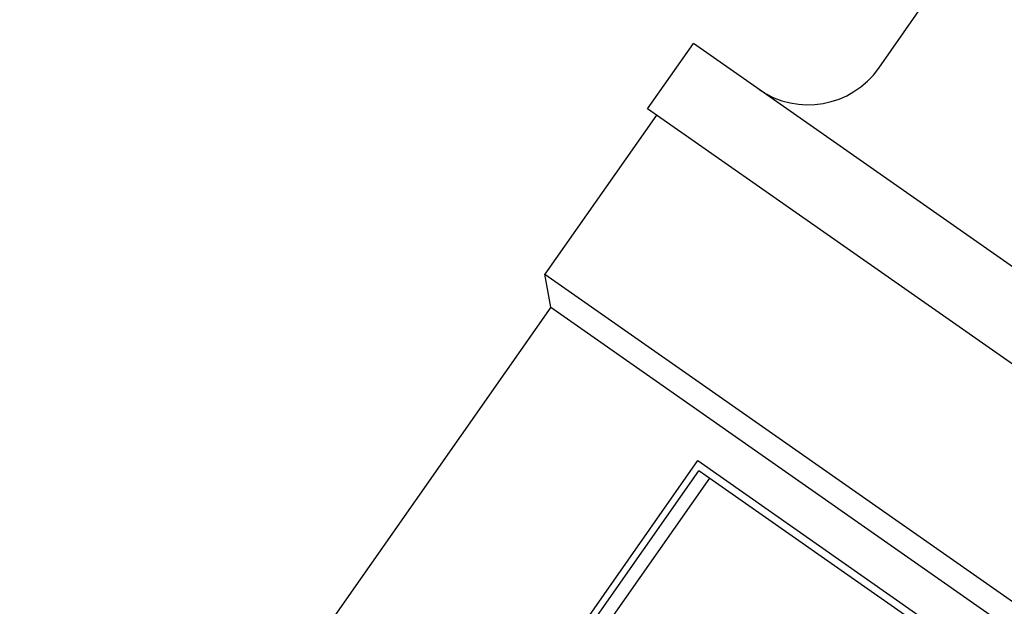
# Model space of a CAD drawing. Header units: millimetres. Extents: x -48 to 3548, y -17 to 396.
# Tile 10 of 26: x 199 to 222, y 196 to 210. Entities that reach past the tile are written whole.
import ezdxf

# ---------------------------------------------------------------- set-up
doc = ezdxf.new("R2010")
doc.units = ezdxf.units.MM
doc.layers.add('DETAIL', color=2, linetype='Continuous')

msp = doc.modelspace()

# ---------------------------------------------------------------- linework, layer by layer
at = {"layer": 'DETAIL'}
for p, q in [((219.292, 208.407), (230.165, 223.936)), ((213.927, 207.457), (214.991, 208.977)), ((237.927, 192.917), (214.991, 208.977)), ((214.131, 207.313), (211.544, 203.619)), ((236.863, 191.397), (213.927, 207.457)), ((211.544, 203.619), (233.503, 188.243)), ((211.679, 202.853), (211.544, 203.619)), ((211.679, 202.853), (199.353, 185.248)), ((211.679, 202.853), (232.645, 188.173)), ((203.043, 182.086), (215.089, 199.29)), ((215.089, 199.29), (221.748, 194.627)), ((203.28, 182.152), (215.117, 199.056)), ((221.486, 194.597), (215.117, 199.056)), ((215.362, 198.885), (203.526, 181.98))]:
    msp.add_line(p, q, dxfattribs=at)
msp.add_arc((217.653, 209.554), 2, 235, 325, dxfattribs=at)

doc.saveas('drawing.dxf')
